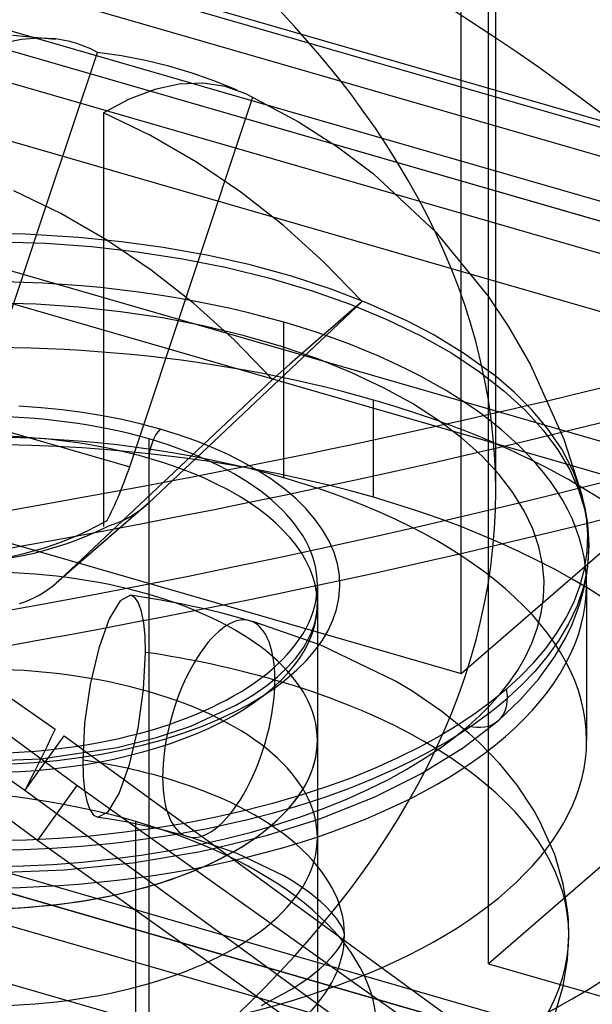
# Model space of a CAD drawing. Header units: millimetres. Extents: x -90 to 88, y -53 to 62.
# Tile 36 of 74: x 4.23 to 6.79, y 17.93 to 22.31. Entities that reach past the tile are written whole.
import ezdxf

# ---------------------------------------------------------------- set-up
doc = ezdxf.new("R2010")
doc.units = ezdxf.units.MM
doc.layers.add('MAIN-1', color=7, linetype='Continuous')
doc.layers.add('MAIN-2', color=7, linetype='Continuous')

msp = doc.modelspace()

# ---------------------------------------------------------------- linework, layer by layer
at = {"layer": 'MAIN-1'}
for p, q in [((6.3568, 21.6348), (6.3568, 23.7304)), ((4.2032, 22.24), (4.3952, 22.2235)), ((4.2429, 22.2211), (4.1635, 22.2046)), ((4.3199, 22.2274), (4.2429, 22.2211)), ((4.3945, 22.2237), (4.3199, 22.2274)), ((4.4269, 22.2188), (4.3945, 22.2237)), ((4.4587, 22.2119), (4.4269, 22.2188)), ((4.4901, 22.203), (4.4587, 22.2119)), ((4.521, 22.1921), (4.4901, 22.203)), ((4.5513, 22.1792), (4.521, 22.1921)), ((4.353, 21.4803), (4.5811, 22.1642)), ((4.5811, 22.1642), (4.5513, 22.1792)), ((4.689, 22.1483), (4.5811, 22.1642)), ((4.7953, 22.1276), (4.689, 22.1483)), ((4.8999, 22.102), (4.7953, 22.1276)), ((5.0029, 22.0715), (4.8999, 22.102)), ((5.1043, 22.0361), (5.0029, 22.0715)), ((4.946, 22.0225), (4.8366, 21.999)), ((5.0511, 22.0268), (4.946, 22.0225)), ((5.1513, 22.012), (5.0511, 22.0268)), ((5.2041, 21.9958), (5.1043, 22.0361)), ((5.2466, 21.978), (5.1513, 22.012)), ((4.8366, 21.999), (4.7236, 21.9563)), ((5.2479, 21.9774), (5.4778, 21.8552)), ((4.7236, 21.9563), (4.6081, 21.8945)), ((8.3251, 21.0668), (5.3522, 21.925)), ((4.818, 21.7933), (4.6081, 21.8945)), ((4.6081, 21.8945), (4.6081, 21.3378)), ((5.4778, 21.8552), (5.6521, 21.7428)), ((5.0229, 21.675), (4.818, 21.7933)), ((5.6316, 21.757), (8.1728, 21.0234)), ((5.6521, 21.7428), (5.8113, 21.6227)), ((5.2209, 21.541), (5.0229, 21.675)), ((5.8113, 21.6227), (6.0889, 21.3639)), ((4.418, 21.4469), (4.2081, 21.5481)), ((5.4104, 21.3926), (5.2209, 21.541)), ((4.6229, 21.3286), (4.418, 21.4469)), ((5.5905, 21.2305), (5.4104, 21.3926)), ((6.0889, 21.3639), (6.3209, 21.0804)), ((4.8209, 21.1946), (4.6229, 21.3286)), ((5.7614, 21.0546), (5.5905, 21.2305)), ((5.0104, 21.0462), (4.8209, 21.1946)), ((7.4515, 20.8275), (6.2487, 21.1747)), ((5.1905, 20.8841), (5.0104, 21.0462)), ((5.7614, 21.0546), (5.7036, 21.0052)), ((6.3209, 21.0804), (6.412, 20.9444)), ((5.7036, 21.0052), (5.6422, 20.9525)), ((5.6422, 20.9525), (5.5772, 20.8963)), ((6.412, 20.9444), (6.5115, 20.7726)), ((5.3614, 20.7082), (5.1905, 20.8841)), ((5.5772, 20.8963), (5.5089, 20.837)), ((5.5089, 20.837), (5.4369, 20.7742)), ((5.4369, 20.7742), (5.3614, 20.7082)), ((6.5115, 20.7726), (6.6607, 20.4421)), ((6.6607, 20.4421), (6.7432, 20.1843)), ((6.7606, 20.0981), (6.7432, 20.1843)), ((6.7479, 20.1658), (6.7432, 20.1842)), ((6.7522, 20.1474), (6.7479, 20.1658)), ((6.756, 20.1291), (6.7522, 20.1474)), ((6.7594, 20.1108), (6.756, 20.1291)), ((6.7624, 20.0926), (6.7594, 20.1108)), ((6.7669, 20.0182), (6.7606, 20.0981)), ((6.765, 20.0745), (6.7624, 20.0926)), ((6.7672, 20.0564), (6.765, 20.0745)), ((6.7689, 20.0384), (6.7672, 20.0564)), ((6.7705, 20.0175), (6.7689, 20.0384)), ((6.7639, 19.9396), (6.7669, 20.0182)), ((6.7715, 19.9968), (6.7705, 20.0175)), ((6.7719, 19.9816), (6.7715, 19.9968)), ((6.7721, 19.9665), (6.7656, 19.8731)), ((6.7702, 19.9109), (6.7721, 19.9665)), ((6.7721, 19.9665), (6.7719, 19.9816)), ((6.752, 19.8627), (6.7639, 19.9396)), ((6.7624, 19.84), (6.7702, 19.9109)), ((6.7319, 19.7877), (6.752, 19.8627)), ((6.7656, 19.8731), (6.7473, 19.7839)), ((6.7494, 19.7733), (6.7624, 19.84)), ((6.7041, 19.7148), (6.7319, 19.7877)), ((6.7473, 19.7839), (6.7188, 19.6993)), ((6.7301, 19.7044), (6.7494, 19.7733)), ((6.7617, 19.7934), (6.7617, 19.1005)), ((6.669, 19.6442), (6.7041, 19.7148)), ((6.7188, 19.6993), (6.6816, 19.6193)), ((6.6953, 19.6136), (6.7301, 19.7044)), ((6.6273, 19.576), (6.669, 19.6442)), ((6.6816, 19.6193), (6.637, 19.5441)), ((6.6675, 19.556), (6.6953, 19.6136)), ((6.5795, 19.5103), (6.6273, 19.576)), ((6.6197, 19.474), (6.6675, 19.556)), ((6.5261, 19.4472), (6.5795, 19.5103)), ((6.637, 19.5441), (6.5863, 19.4735)), ((6.5863, 19.4735), (6.5308, 19.4076)), ((6.5593, 19.3889), (6.6197, 19.474)), ((6.4676, 19.3867), (6.5261, 19.4472)), ((6.4046, 19.3289), (6.4676, 19.3867)), ((6.5308, 19.4076), (6.4714, 19.3461)), ((6.5482, 19.3748), (6.5593, 19.3889)), ((6.4714, 19.3461), (6.4089, 19.2889)), ((6.4661, 19.2817), (6.5482, 19.3748)), ((6.4046, 19.3289), (6.3398, 19.2757)), ((6.3398, 19.2757), (6.2689, 19.2231)), ((6.3667, 19.1878), (6.4661, 19.2817)), ((6.2689, 19.2231), (6.1918, 19.1714)), ((6.1918, 19.1714), (6.1086, 19.1208)), ((6.213, 19.0689), (6.3667, 19.1878)), ((6.1086, 19.1208), (6.0191, 19.0715)), ((6.0191, 19.0715), (5.9235, 19.0239)), ((6.0232, 18.9511), (6.213, 19.0689)), ((5.9235, 19.0239), (5.822, 18.9781)), ((5.822, 18.9781), (5.7148, 18.9345)), ((5.8143, 18.8472), (6.0232, 18.9511)), ((5.7148, 18.9345), (5.6021, 18.8933)), ((5.4842, 18.8547), (5.3614, 18.8189)), ((5.6021, 18.8933), (5.4842, 18.8547)), ((5.3614, 18.8189), (5.2343, 18.7862)), ((5.5727, 18.7513), (5.8143, 18.8472)), ((5.2343, 18.7862), (5.1032, 18.7568)), ((4.9688, 18.7309), (4.8314, 18.7085)), ((5.1032, 18.7568), (4.9688, 18.7309)), ((5.3396, 18.6781), (5.5727, 18.7513)), ((4.6918, 18.6898), (4.5504, 18.6748)), ((4.8314, 18.7085), (4.6918, 18.6898)), ((5.0867, 18.616), (5.3396, 18.6781)), ((4.2651, 18.6564), (4.1224, 18.6529)), ((4.408, 18.6637), (4.2651, 18.6564)), ((4.5504, 18.6748), (4.408, 18.6637)), ((4.739, 18.556), (5.032, 18.6048)), ((5.032, 18.6048), (5.0867, 18.616)), ((4.4353, 18.5248), (4.739, 18.556)), ((4.1301, 18.5118), (4.4353, 18.5248))]:
    msp.add_line(p, q, dxfattribs=at)
for centre, major_axis, ratio, start_param, end_param in [((-3.6432, 31.4683), (-24, 0), 0.5, 2.011176, 2.526109), ((4.0617, 19.1005), (-3.5, 0), 0.5, -3.141561, -2.437626), ((4.0617, 19.7933), (2.7, 0), 0.5, 0.000031, 0.026865), ((4.0617, 19.7933), (2.7, 0), 0.5, -2.094395, 0.000031), ((6.2357, 19.3389), (-0.1309, 0.1512), 0.75, -2.427869, -2.202511), ((4.0617, 19.9665), (2.7104, 0), 0.5, -2.094395, -0.523599), ((6.2357, 19.3389), (0.1309, -0.1512), 0.75, 0.000049, 0.713726), ((4.0617, 19.1005), (-3.5, 0), 0.5, 1.047198, 3.141624), ((4.0617, 19.1005), (2.7, 0), 0.5, -1.9457, -0.000001), ((4.0617, 18.6675), (3.5, 0), 0.5, -2.094395, 0.000031)]:
    msp.add_ellipse(centre, major_axis=major_axis, ratio=ratio, start_param=start_param, end_param=end_param, dxfattribs=at)
at = {"layer": 'MAIN-2'}
for p, q in [((-64.5485, 41.8719), (65.0485, 4.4605)), ((-58.6349, 40.3091), (72.1349, 2.5591)), ((68.8849, 2.5158), (-59.4849, 39.573)), ((-67.7985, 39.0573), (61.7985, 1.6459)), ((68.8849, -0.2555), (-61.8849, 37.4945)), ((5.3522, 21.925), (-31.3097, 32.5084)), ((-31.3854, 32.4429), (5.6316, 21.757)), ((6.2487, 21.1747), (-31.7354, 32.1397)), ((54.6364, 8.0277), (-28.1513, 31.9264)), ((13.9409, 18.2325), (-32.3604, 31.5985)), ((11.7416, 16.3278), (-34.5597, 29.6938)), ((-34.6354, 29.6283), (11.6659, 16.2622)), ((11.3159, 15.9591), (-34.9854, 29.3252)), ((56.8375, 7.2638), (-18.0104, 28.8705)), ((-21.5464, 27.4092), (6.2029, 19.3987)), ((6.2029, 19.3987), (6.2029, 26.2178)), ((6.3243, 18.1059), (6.3243, 25.6403)), ((6.2029, 19.3987), (10.9019, 23.4682)), ((7.122, 21.773), (5.1423, 22.3445)), ((11.1743, 22.3062), (6.3243, 18.1059)), ((4.7251, 20.3187), (5.2739, 21.9642)), ((6.3568, 20.21), (6.3568, 21.6348)), ((4.0323, 20.5187), (4.353, 21.4803)), ((4.2602, 21.3543), (4.0578, 21.3579)), ((4.4969, 21.3404), (4.2602, 21.3543)), ((4.149, 21.321), (4.3513, 21.314)), ((4.3513, 21.314), (4.5553, 21.2991)), ((4.6885, 21.3212), (4.4969, 21.3404)), ((4.6081, 21.3378), (4.6081, 20.0528)), ((4.8749, 21.2954), (4.6885, 21.3212)), ((4.5553, 21.2991), (4.759, 21.2761)), ((4.759, 21.2761), (4.9607, 21.245)), ((5.0761, 21.2592), (4.8749, 21.2954)), ((4.9607, 21.245), (5.1583, 21.2059)), ((5.2623, 21.2174), (5.0761, 21.2592)), ((5.1583, 21.2059), (5.3499, 21.1589)), ((5.447, 21.1672), (5.2623, 21.2174)), ((5.3499, 21.1589), (5.5337, 21.1044)), ((5.6237, 21.1098), (5.447, 21.1672)), ((5.5337, 21.1044), (5.7081, 21.043)), ((5.7851, 21.048), (5.6237, 21.1098)), ((4.3091, 21.0424), (4.123, 21.0482)), ((4.8108, 20.1588), (5.7614, 21.0546)), ((5.9601, 20.9689), (5.7851, 21.048)), ((4.4969, 21.0295), (4.3091, 21.0424)), ((4.6847, 21.0093), (4.4969, 21.0295)), ((4.8707, 20.9816), (4.6847, 21.0093)), ((5.7081, 21.043), (5.8715, 20.9754)), ((5.0533, 20.9464), (4.8707, 20.9816)), ((5.4117, 20.2696), (5.4117, 20.9625)), ((5.8715, 20.9754), (6.0226, 20.9021)), ((6.0773, 20.9075), (5.9601, 20.9689)), ((4.489, 18.8999), (1.7152, 20.9504)), ((5.2307, 20.9041), (5.0533, 20.9464)), ((5.4011, 20.8549), (5.2307, 20.9041)), ((6.0226, 20.9021), (6.1604, 20.8241)), ((6.2129, 20.8255), (6.0773, 20.9075)), ((5.5631, 20.7993), (5.4011, 20.8549)), ((6.358, 20.7204), (6.2129, 20.8255)), ((5.7152, 20.7378), (5.5631, 20.7993)), ((6.1604, 20.8241), (6.2841, 20.7422)), ((5.8562, 20.6711), (5.7152, 20.7378)), ((6.2841, 20.7422), (6.3934, 20.6574)), ((4.4108, 19.8124), (5.3614, 20.7082)), ((6.4389, 20.6509), (6.358, 20.7204)), ((1.5678, 20.6863), (4.3138, 18.6564)), ((5.9852, 20.5999), (5.8562, 20.6711)), ((6.3934, 20.6574), (6.4881, 20.5704)), ((6.5163, 20.5739), (6.4389, 20.6509)), ((5.8117, 20.183), (5.8117, 20.6161)), ((4.3308, 20.582), (4.231, 20.5888)), ((4.4237, 20.5727), (4.3308, 20.582)), ((4.5149, 20.5607), (4.4237, 20.5727)), ((6.1014, 20.525), (5.9852, 20.5999)), ((6.4881, 20.5704), (6.5681, 20.4822)), ((6.5879, 20.4892), (6.5163, 20.5739)), ((4.0323, 20.5187), (4.7251, 20.3187)), ((4.6042, 20.5461), (4.5149, 20.5607)), ((4.6918, 20.5288), (4.6042, 20.5461)), ((4.7776, 20.5088), (4.6918, 20.5288)), ((6.2044, 20.4473), (6.1014, 20.525)), ((4.8617, 20.4862), (4.7776, 20.5088)), ((4.9426, 20.4612), (4.8617, 20.4862)), ((6.5681, 20.4822), (6.634, 20.3936)), ((6.6512, 20.3967), (6.5879, 20.4892)), ((4.8117, 19.75), (4.8117, 20.4429)), ((5.0199, 20.4341), (4.9426, 20.4612)), ((5.0935, 20.4049), (5.0199, 20.4341)), ((6.294, 20.3675), (6.2044, 20.4473)), ((5.1636, 20.3735), (5.0935, 20.4049)), ((6.634, 20.3936), (6.6861, 20.3052)), ((6.7035, 20.2967), (6.6512, 20.3967)), ((4.8117, 13.7745), (4.8117, 20.3562)), ((5.2301, 20.3399), (5.1636, 20.3735)), ((6.3703, 20.2864), (6.294, 20.3675)), ((5.2929, 20.3042), (5.2301, 20.3399)), ((5.3545, 20.2647), (5.2929, 20.3042)), ((6.6861, 20.3052), (6.7251, 20.2178)), ((5.4124, 20.2224), (5.3545, 20.2647)), ((6.4334, 20.2048), (6.3703, 20.2864)), ((6.7419, 20.1891), (6.7035, 20.2967)), ((5.4644, 20.1786), (5.4124, 20.2224)), ((6.7251, 20.2178), (6.7518, 20.1319)), ((5.5105, 20.1332), (5.4644, 20.1786)), ((6.4838, 20.1233), (6.4334, 20.2048)), ((6.7421, 20.1883), (6.7419, 20.1891)), ((6.7423, 20.1875), (6.7421, 20.1883)), ((6.7425, 20.1867), (6.7423, 20.1875)), ((6.7428, 20.1859), (6.7425, 20.1867)), ((6.743, 20.1851), (6.7428, 20.1859)), ((6.7432, 20.1843), (6.743, 20.1851)), ((4.7971, 20.1465), (4.3971, 19.8001)), ((4.8108, 20.1588), (4.4108, 19.8124)), ((5.5507, 20.0863), (5.5105, 20.1332)), ((6.7518, 20.1319), (6.7672, 20.048)), ((5.5852, 20.0378), (5.5507, 20.0863)), ((6.5221, 20.0425), (6.4838, 20.1233)), ((4.5785, 20.0539), (4.5327, 20.0314)), ((4.6235, 20.0779), (4.5785, 20.0539)), ((4.5888, 20.0345), (4.6349, 20.0568)), ((5.6137, 19.9878), (5.5852, 20.0378)), ((6.549, 19.9631), (6.5221, 20.0425)), ((6.7672, 20.048), (6.7721, 19.9665)), ((4.4862, 20.0104), (4.4393, 19.9911)), ((4.4463, 19.9775), (4.4944, 19.9949)), ((4.5327, 20.0314), (4.4862, 20.0104)), ((4.4944, 19.9949), (4.5419, 20.0139)), ((4.5419, 20.0139), (4.5888, 20.0345)), ((4.3439, 19.9572), (4.2957, 19.9425)), ((4.3918, 19.9733), (4.3439, 19.9572)), ((4.3489, 19.9474), (4.3978, 19.9617)), ((4.4393, 19.9911), (4.3918, 19.9733)), ((4.3978, 19.9617), (4.4463, 19.9775)), ((5.6358, 19.9373), (5.6137, 19.9878)), ((6.5653, 19.8854), (6.549, 19.9631)), ((4.2472, 19.9295), (4.1986, 19.918)), ((4.2005, 19.9142), (4.2502, 19.9237)), ((4.2957, 19.9425), (4.2472, 19.9295)), ((4.2502, 19.9237), (4.2996, 19.9348)), ((4.2996, 19.9348), (4.3489, 19.9474)), ((5.6512, 19.8869), (5.6358, 19.9373)), ((5.6599, 19.8362), (5.6512, 19.8869)), ((6.5718, 19.8098), (6.5653, 19.8854)), ((5.6619, 19.7854), (5.6599, 19.8362)), ((5.5617, 19.7934), (5.5617, 19.1005)), ((5.6574, 19.7343), (5.6619, 19.7854)), ((6.5695, 19.7367), (6.5718, 19.8098)), ((4.7281, 19.7468), (4.6823, 19.7226)), ((4.7738, 19.7403), (4.7281, 19.7472)), ((4.7475, 19.7369), (4.7281, 19.7468)), ((4.7642, 19.7125), (4.7475, 19.7369)), ((4.8194, 19.7329), (4.7738, 19.7403)), ((4.8117, 19.317), (4.8117, 19.75)), ((4.8647, 19.725), (4.8194, 19.7329)), ((5.6463, 19.6829), (5.6574, 19.7343)), ((6.5592, 19.6663), (6.5695, 19.7367)), ((4.6823, 19.7226), (4.6334, 19.6411)), ((4.7777, 19.6745), (4.7642, 19.7125)), ((4.9099, 19.7167), (4.8647, 19.725)), ((4.9548, 19.7079), (4.9099, 19.7167)), ((4.9994, 19.6986), (4.9548, 19.7079)), ((5.0438, 19.6888), (4.9994, 19.6986)), ((5.0879, 19.6786), (5.0438, 19.6888)), ((5.5608, 19.6841), (5.5617, 19.7067)), ((5.5617, 19.7067), (5.5617, 13.125)), ((4.7877, 19.6242), (4.7777, 19.6745)), ((5.1316, 19.668), (5.0879, 19.6786)), ((5.175, 19.6568), (5.1316, 19.668)), ((5.2181, 19.6453), (5.175, 19.6568)), ((5.261, 19.6332), (5.2181, 19.6453)), ((5.5516, 19.629), (5.5581, 19.6606)), ((5.5581, 19.6606), (5.5608, 19.6841)), ((5.6303, 19.6355), (5.6463, 19.6829)), ((6.5417, 19.5987), (6.5592, 19.6663)), ((4.6334, 19.6411), (4.5872, 19.5118)), ((4.7939, 19.5631), (4.7877, 19.6242)), ((5.2828, 19.6268), (5.2608, 19.6332)), ((5.577, 19.5249), (5.2828, 19.6268)), ((5.5355, 19.5814), (5.546, 19.6097)), ((5.546, 19.6097), (5.5516, 19.629)), ((5.6091, 19.5896), (5.6303, 19.6355)), ((6.5179, 19.5341), (6.5417, 19.5987)), ((4.796, 19.4924), (4.7939, 19.5631)), ((5.5209, 19.5506), (5.5355, 19.5814)), ((5.5826, 19.5445), (5.6091, 19.5896)), ((4.5872, 19.5118), (4.5491, 19.3499)), ((5.474, 19.4783), (5.501, 19.5163)), ((5.501, 19.5163), (5.5209, 19.5506)), ((5.5506, 19.5002), (5.5826, 19.5445)), ((5.9092, 19.3649), (5.577, 19.5249)), ((6.4887, 19.4725), (6.5179, 19.5341)), ((4.7873, 19.3281), (4.796, 19.4924)), ((5.464, 19.4658), (5.474, 19.4783)), ((5.5133, 19.4568), (5.5506, 19.5002)), ((6.4546, 19.4139), (6.4887, 19.4725)), ((5.3847, 19.3848), (5.4297, 19.4274)), ((5.4297, 19.4274), (5.464, 19.4658)), ((5.4706, 19.4143), (5.5133, 19.4568)), ((5.3359, 19.3452), (5.3847, 19.3848)), ((5.4228, 19.3727), (5.4706, 19.4143)), ((6.4166, 19.3585), (6.4546, 19.4139)), ((4.5491, 19.3499), (4.5245, 19.1768)), ((5.2744, 19.3022), (5.3359, 19.3452)), ((5.3706, 19.3331), (5.4228, 19.3727)), ((5.9825, 19.3211), (5.9092, 19.3649)), ((6.3751, 19.306), (6.4166, 19.3585)), ((4.151, 19.3199), (4.3934, 19.1503)), ((4.7626, 19.1549), (4.7873, 19.3281)), ((5.1989, 19.2571), (5.2744, 19.3022)), ((5.2538, 19.2595), (5.3143, 19.2953)), ((5.3143, 19.2953), (5.3706, 19.3331)), ((6.1167, 19.2299), (5.9825, 19.3211)), ((6.3308, 19.2564), (6.3751, 19.306)), ((4.9973, 19.1644), (5.1989, 19.2571)), ((5.189, 19.2255), (5.2538, 19.2595)), ((6.2842, 19.2097), (6.3308, 19.2564)), ((5.1198, 19.1932), (5.189, 19.2255)), ((6.2389, 19.1311), (6.1167, 19.2299)), ((6.2357, 19.1657), (6.2842, 19.2097)), ((4.5245, 19.1768), (4.5158, 19.0124)), ((4.8449, 19.1132), (4.9973, 19.1644)), ((4.9624, 19.132), (5.0459, 19.1626)), ((5.0459, 19.1626), (5.1198, 19.1932)), ((6.1756, 19.1164), (6.2357, 19.1657)), ((4.2583, 18.8774), (4.4335, 19.1209)), ((4.3934, 19.1503), (4.3744, 19.1113)), ((4.4335, 19.1209), (12.7643, 13.045)), ((4.7246, 18.9931), (4.7626, 19.1549)), ((4.8763, 19.1046), (4.9624, 19.132)), ((6.1099, 19.0676), (6.1756, 19.1164)), ((6.2831, 19.0906), (6.2389, 19.1311)), ((4.3552, 19.0723), (4.336, 19.0333)), ((4.3744, 19.1113), (4.3552, 19.0723)), ((4.6693, 19.0688), (4.8449, 19.1132)), ((4.6948, 19.0585), (4.7871, 19.0801)), ((4.7871, 19.0801), (4.8763, 19.1046)), ((5.5617, 19.1005), (5.5617, 18.6675)), ((6.3745, 18.9961), (6.2831, 19.0906)), ((4.2583, 18.8774), (4.0335, 19.0349)), ((4.336, 19.0333), (4.3167, 18.9943)), ((4.3298, 19.0184), (4.6693, 19.0688)), ((4.5009, 19.0241), (4.5994, 19.0398)), ((4.5994, 19.0398), (4.6948, 19.0585)), ((6.0383, 19.0196), (6.1099, 19.0676)), ((4.0095, 19.0072), (4.3298, 19.0184)), ((4.1981, 18.996), (4.2992, 19.002)), ((4.3167, 18.9943), (4.2973, 18.9554)), ((4.2992, 19.002), (4.4001, 19.0114)), ((4.4001, 19.0114), (4.5009, 19.0241)), ((4.5158, 19.0124), (4.5179, 18.9418)), ((4.6784, 18.8637), (4.7246, 18.9931)), ((5.9611, 18.9726), (6.0383, 19.0196)), ((6.4518, 18.901), (6.3745, 18.9961)), ((4.2973, 18.9554), (4.2778, 18.9164)), ((4.5179, 18.9418), (4.5241, 18.8806)), ((5.878, 18.9269), (5.9611, 18.9726)), ((4.2778, 18.9164), (4.2583, 18.8774)), ((4.489, 18.8999), (4.3138, 18.6564)), ((4.7382, 18.7228), (4.489, 18.8999)), ((5.7894, 18.8827), (5.878, 18.9269)), ((6.5272, 18.7874), (6.4518, 18.901)), ((12.589, 12.8016), (4.2583, 18.8774)), ((4.5241, 18.8806), (4.5341, 18.8304)), ((4.6295, 18.7822), (4.6784, 18.8637)), ((5.6952, 18.8402), (5.7894, 18.8827)), ((4.5341, 18.8304), (4.5476, 18.7924)), ((5.5957, 18.7997), (5.6952, 18.8402)), ((4.5476, 18.7924), (4.5642, 18.768)), ((4.5642, 18.768), (4.5837, 18.7581)), ((4.5837, 18.7581), (4.6295, 18.7822)), ((5.4911, 18.7615), (5.5957, 18.7997)), ((6.5552, 18.7371), (6.5272, 18.7874)), ((4.6189, 18.7523), (4.5837, 18.7577)), ((4.6538, 18.7467), (4.6189, 18.7523)), ((4.6885, 18.7407), (4.6538, 18.7467)), ((4.7228, 18.7343), (4.6885, 18.7407)), ((4.7568, 18.7276), (4.7228, 18.7343)), ((4.9862, 18.5465), (4.7382, 18.7228)), ((4.7524, 5.7486), (4.7524, 18.739)), ((4.7905, 18.7207), (4.7568, 18.7276)), ((5.2678, 18.6925), (5.3817, 18.7257)), ((5.3817, 18.7257), (5.4911, 18.7615)), ((6.6194, 18.5918), (6.5552, 18.7371)), ((4.8238, 18.7133), (4.7905, 18.7207)), ((4.8566, 18.7057), (4.8238, 18.7133)), ((4.889, 18.6978), (4.8566, 18.7057)), ((4.921, 18.6896), (4.889, 18.6978)), ((4.9524, 18.6812), (4.921, 18.6896)), ((4.9832, 18.6725), (4.9524, 18.6812)), ((5.1498, 18.6622), (5.2678, 18.6925)), ((4.3138, 18.6564), (4.5629, 18.4793)), ((4.9034, 18.6108), (5.0282, 18.6349)), ((4.9993, 18.6678), (4.9834, 18.6725)), ((5.204, 18.597), (4.9993, 18.6678)), ((5.0282, 18.6349), (5.1498, 18.6622)), ((4.6464, 18.5727), (4.776, 18.59)), ((4.776, 18.59), (4.9034, 18.6108)), ((5.4116, 18.4975), (5.204, 18.597)), ((6.6574, 18.4612), (6.6194, 18.5918)), ((4.2505, 18.5417), (4.3831, 18.5485)), ((4.3831, 18.5485), (4.5152, 18.5588)), ((4.5152, 18.5588), (4.6464, 18.5727)), ((5.233, 18.3711), (4.9862, 18.5465)), ((4.118, 18.5384), (4.2505, 18.5417)), ((4.5629, 18.4793), (4.8109, 18.3031)), ((5.4526, 18.473), (5.4116, 18.4975)), ((5.5217, 18.4261), (5.4526, 18.473)), ((6.6768, 18.3426), (6.6574, 18.4612)), ((5.5765, 18.3819), (5.5217, 18.4261)), ((5.4787, 18.1967), (5.233, 18.3711)), ((5.5942, 18.3658), (5.5765, 18.3819)), ((5.6263, 18.3326), (5.5942, 18.3658)), ((5.6485, 18.3054), (5.6263, 18.3326)), ((6.6803, 18.3024), (6.6768, 18.3426)), ((4.8109, 18.3031), (5.0578, 18.1277)), ((5.6653, 18.2802), (5.6485, 18.3054)), ((6.6825, 18.2345), (6.6803, 18.3024)), ((5.6702, 18.2715), (5.6653, 18.2802)), ((5.6785, 18.253), (5.6702, 18.2715)), ((5.6814, 18.2432), (5.6785, 18.253)), ((5.6823, 18.2379), (5.6814, 18.2432)), ((5.723, 18.0231), (5.4787, 18.1967)), ((5.6617, 18.1829), (5.6702, 18.1975)), ((5.6702, 18.1975), (5.6726, 18.2023)), ((5.6726, 18.2023), (5.6785, 18.216)), ((5.6785, 18.216), (5.6814, 18.2258)), ((5.6814, 18.2258), (5.6823, 18.2311)), ((5.6824, 18.2365), (5.6823, 18.2379)), ((5.6823, 18.2311), (5.6825, 18.2345)), ((5.6825, 18.2345), (5.6824, 18.2365)), ((6.6767, 18.1254), (6.6825, 18.2345)), ((5.6268, 18.1369), (5.6486, 18.1637)), ((5.6486, 18.1637), (5.6617, 18.1829)), ((5.0578, 18.1277), (5.3034, 17.9532)), ((5.5941, 18.1032), (5.6268, 18.1369)), ((6.6569, 18.0058), (6.6767, 18.1254)), ((5.5199, 18.0415), (5.571, 18.0822)), ((5.571, 18.0822), (5.5941, 18.1032)), ((6.3243, 18.1059), (24.343, 12.9044)), ((5.4526, 17.996), (5.5199, 18.0415)), ((5.966, 17.8506), (5.723, 18.0231)), ((5.3122, 17.9194), (5.4526, 17.996)), ((6.6182, 17.8741), (6.6569, 18.0058)), ((5.3034, 17.9532), (5.5477, 17.7797))]:
    msp.add_line(p, q, dxfattribs=at)
for centre, major_axis, ratio, start_param, end_param in [((-3.6432, 30.6023), (-23.5, 0), 0.5, 1.558025, 3.141547), ((-3.6432, 30.6023), (-23.203, 0), 0.5, 1.528136, 2.809006), ((-3.6432, 13.2818), (-23.5021, 0), 0.5, -2.094395, 0.000012), ((-3.6432, 13.2818), (23.203, 0), 0.5, 1.047198, 3.141604), ((-3.6432, 20.21), (10, 0), 0.5, 0.000031, 1.047198), ((-3.6432, 31.0353), (-23.5, 0), 0.5, 1.558025, 2.526106), ((-3.6432, 18.4779), (12.5, 0), 0.5, 0.160691, 1.047198), ((4.0617, 19.7933), (2.7, 0), 0.5, 1.047198, 3.114744), ((4.0617, 19.1005), (-3.5, 0), 0.5, -2.094395, -0.704158), ((4.0617, 19.7933), (2.7, 0), 0.5, 0.026865, 1.047198), ((-3.6432, 31.4683), (-24, 0), 0.5, 1.755014, 2.011176), ((4.0617, 19.1005), (-3.5, 0), 0.5, -2.437626, -2.094395), ((4.0617, 19.7067), (-1.5, 0), 0.5, -2.094395, 1.047198), ((4.0617, 19.7933), (-1.5, 0), 0.5, -2.094395, 0), ((4.0617, 18.6675), (3.5, 0), 0.5, 1.047198, 3.141624), ((4.0617, 19.1005), (2.7, 0), 0.5, 1.047198, 3.141624), ((4.8617, 20.3996), (0.0277, 0.0961), 0.433013, 0.588003, 2.158799), ((4.0617, 19.7933), (-1.5, 0), 0.5, -3.141561, -2.094395), ((4.0617, 19.7067), (-1.5, 0), 0.5, 1.047198, 4.18879), ((4.4224, 20.4825), (-0.2163, -0.7494), 0.433013, 1.129831, 1.476586), ((4.0617, 19.1005), (2.7, 0), 0.5, -0.000001, 1.047198), ((-3.6432, 20.21), (10, 0), 0.5, -2.094395, 0.000031), ((4.0617, 18.6675), (3.5, 0), 0.5, 0.000031, 1.047198), ((4.2865, 20.7361), (-0.5106, 0.5896), 0.75, 2.826349, 3.141593), ((4.2865, 20.7361), (-0.5106, 0.5896), 0.75, -3.141593, -3.110081), ((4.0617, 19.1005), (-1.5, 0), 0.5, -2.094395, 0.000031), ((4.0617, 19.1005), (1.5, 0), 0.5, 1.047198, 3.141624), ((4.0617, 19.7933), (-1.5, 0), 0.5, 1.047198, 3.141624), ((3.8865, 20.3897), (-0.5106, 0.5896), 0.75, 2.826349, 3.141593), ((3.8865, 20.3897), (-0.5106, 0.5896), 0.75, -3.141593, -3.110081), ((4.0617, 19.1005), (-1.5, 0), 0.5, -3.141561, -2.094395), ((4.0617, 19.1005), (1.5, 0), 0.5, 0, 1.047198), ((5.1221, 19.1528), (0.1387, 0.4804), 0.433013, -0.982794, 2.158799), ((-3.6432, 28.0042), (-25.5, 0), 0.5, 1.968306, 2.419639), ((4.0617, 18.2345), (2.6208, 0), 0.5, 1.047198, 1.286809), ((4.0617, 18.6675), (-1.5, 0), 0.5, -2.094395, 0.000031), ((4.0617, 18.2345), (2.6208, 0), 0.5, -1.269286, 1.047198), ((5.1221, 19.1528), (0.1387, 0.4804), 0.433013, 2.158799, 5.300392), ((4.0617, 18.6675), (-1.5, 0), 0.5, -3.141561, -2.094395), ((-3.6432, 20.21), (-12.5, 0), 0.5, 1.207888, 2.980902), ((6.2357, 19.3389), (0.1309, -0.1512), 0.75, -0.857071, 0.000049), ((4.0617, 19.1005), (-1.5, 0), 0.5, 1.047198, 3.141624), ((4.0617, 19.1005), (1.5, 0), 0.5, -1.824462, 0), ((4.0617, 18.2345), (1.6208, 0), 0.5, 1.047198, 1.286809), ((3.6774, 17.8081), (-2.15, 0), 0.5, -2.094395, 0.000031), ((4.0617, 18.2345), (1.6208, 0), 0.5, -2.094395, 1.047198), ((3.6774, 17.8081), (-2.15, 0), 0.5, -3.141561, -2.094395), ((4.0617, 18.6675), (-1.5, 0), 0.5, 1.047198, 3.141624)]:
    msp.add_ellipse(centre, major_axis=major_axis, ratio=ratio, start_param=start_param, end_param=end_param, dxfattribs=at)

doc.saveas('drawing.dxf')
